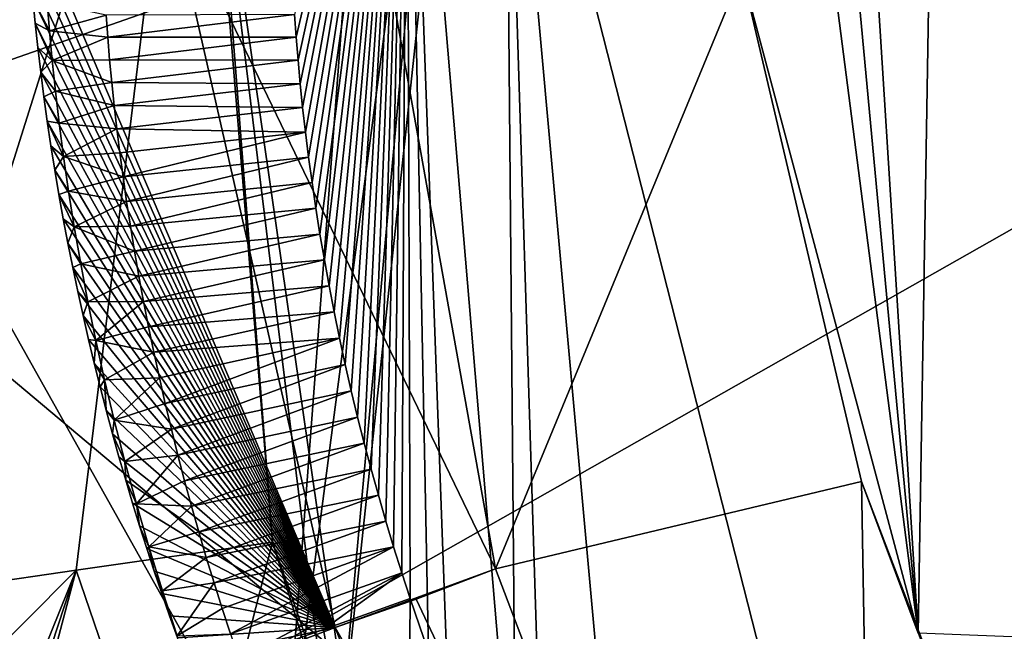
# Model space of a CAD drawing. Header units: millimetres. Extents: x -147 to 294, y -82 to 275.
# Tile 80 of 256: x 222.09 to 225.35, y 150.55 to 152.57. Entities that reach past the tile are written whole.
import ezdxf

# ---------------------------------------------------------------- set-up
doc = ezdxf.new("R2010")
doc.units = ezdxf.units.MM
doc.header["$LTSCALE"] = 67.506716
for name, color, linetype in [('1826', 7, 'CONTINUOUS'), ('3300', 7, 'CONTINUOUS'), ('3423', 7, 'CONTINUOUS'), ('3530', 7, 'CONTINUOUS'), ('3531', 7, 'CONTINUOUS'), ('3842', 7, 'CONTINUOUS'), ('3911', 7, 'CONTINUOUS'), ('3912', 7, 'CONTINUOUS'), ('3921', 7, 'CONTINUOUS'), ('3923', 7, 'CONTINUOUS'), ('3924', 7, 'CONTINUOUS'), ('3993', 7, 'CONTINUOUS'), ('3994', 7, 'CONTINUOUS'), ('3995', 7, 'CONTINUOUS'), ('3996', 7, 'CONTINUOUS'), ('3997', 7, 'CONTINUOUS'), ('3998', 7, 'CONTINUOUS'), ('4002', 7, 'CONTINUOUS'), ('4003', 7, 'CONTINUOUS'), ('4030', 7, 'CONTINUOUS'), ('762', 7, 'CONTINUOUS'), ('978', 7, 'CONTINUOUS')]:
    doc.layers.add(name, color=color, linetype=linetype)

msp = doc.modelspace()

# ---------------------------------------------------------------- linework, layer by layer
at = {"layer": '1826', "linetype": 'CONTINUOUS'}
for points in [[(216.0442, 162.2919, -24.5432), (208.6861, 158.6006, -27.3882), (222.136, 147.8485, -26.4113), (216.0442, 162.2919, -24.5432)], [(223.4599, 156.5902, -24.7119), (216.0442, 162.2919, -24.5432), (222.9578, 149.9564, -25.856), (223.4599, 156.5902, -24.7119)], [(222.9578, 149.9564, -25.856), (216.0442, 162.2919, -24.5432), (223.2893, 147.7271, -26.0178), (222.9578, 149.9564, -25.856)], [(223.2893, 147.7271, -26.0178), (216.0442, 162.2919, -24.5432), (222.7519, 147.7824, -26.1957), (223.2893, 147.7271, -26.0178)], [(222.7519, 147.7824, -26.1957), (216.0442, 162.2919, -24.5432), (222.136, 147.8485, -26.4113), (222.7519, 147.7824, -26.1957)], [(222.136, 147.8485, -26.4113), (208.6861, 158.6006, -27.3882), (221.514, 147.9182, -26.6418), (222.136, 147.8485, -26.4113)]]:
    msp.add_3dface(points, dxfattribs=at)
at = {"layer": '3300', "linetype": 'CONTINUOUS'}
for points in [[(223.4599, 156.5902, -24.7119), (222.9578, 149.9564, -25.856), (223.8761, 156.9551, -24.6531), (223.4599, 156.5902, -24.7119)], [(222.9578, 149.9564, -25.856), (223.1334, 150.0233, -25.8879), (223.8761, 156.9551, -24.6531), (222.9578, 149.9564, -25.856)], [(223.8761, 156.9551, -24.6531), (223.1334, 150.0233, -25.8879), (223.7389, 156.6563, -24.9092), (223.8761, 156.9551, -24.6531)], [(223.7389, 156.6563, -24.9092), (223.1334, 150.0233, -25.8879), (222.7102, 153.4755, -25.6773), (223.7389, 156.6563, -24.9092)], [(223.1334, 150.0233, -25.8879), (223.2041, 150.0527, -26.0464), (222.7102, 153.4755, -25.6773), (223.1334, 150.0233, -25.8879)]]:
    msp.add_3dface(points, dxfattribs=at)
at = {"layer": '3423', "linetype": 'CONTINUOUS'}
for points in [[(222.6768, 154.0417, -26.3854), (222.7102, 153.4755, -25.6773), (222.9265, 150.8457, -26.7926), (222.6768, 154.0417, -26.3854)], [(222.7102, 153.4755, -25.6773), (223.2041, 150.0527, -26.0464), (222.9265, 150.8457, -26.7926), (222.7102, 153.4755, -25.6773)], [(222.9265, 150.8457, -26.7926), (223.2041, 150.0527, -26.0464), (223.0225, 150.5392, -26.8016), (222.9265, 150.8457, -26.7926)]]:
    msp.add_3dface(points, dxfattribs=at)
at = {"layer": '3530', "linetype": 'CONTINUOUS'}
for points in [[(222.9265, 150.8457, -26.7926), (222.635, 149.7033, -27.2046), (222.2774, 150.7523, -27.1741), (222.9265, 150.8457, -26.7926)], [(222.635, 149.7033, -27.2046), (222.9265, 150.8457, -26.7926), (223.0225, 150.5392, -26.8016), (222.635, 149.7033, -27.2046)], [(221.7476, 150.2203, -27.5934), (221.6122, 150.6551, -27.5605), (222.2774, 150.7523, -27.1741), (221.7476, 150.2203, -27.5934)], [(221.8969, 149.8113, -27.6059), (221.7476, 150.2203, -27.5934), (222.2774, 150.7523, -27.1741), (221.8969, 149.8113, -27.6059)], [(221.936, 149.7114, -27.6058), (221.8969, 149.8113, -27.6059), (222.2774, 150.7523, -27.1741), (221.936, 149.7114, -27.6058)], [(221.9751, 149.6116, -27.605), (221.936, 149.7114, -27.6058), (222.2774, 150.7523, -27.1741), (221.9751, 149.6116, -27.605)], [(222.635, 149.7033, -27.2046), (221.9751, 149.6116, -27.605), (222.2774, 150.7523, -27.1741), (222.635, 149.7033, -27.2046)]]:
    msp.add_3dface(points, dxfattribs=at)
at = {"layer": '3531', "linetype": 'CONTINUOUS'}
for points in [[(222.6768, 154.0417, -26.3854), (221.6122, 150.6551, -27.5605), (221.3794, 154.4489, -26.9387), (222.6768, 154.0417, -26.3854)], [(221.6122, 150.6551, -27.5605), (222.6768, 154.0417, -26.3854), (222.2774, 150.7523, -27.1741), (221.6122, 150.6551, -27.5605)], [(222.6768, 154.0417, -26.3854), (222.9265, 150.8457, -26.7926), (222.2774, 150.7523, -27.1741), (222.6768, 154.0417, -26.3854)]]:
    msp.add_3dface(points, dxfattribs=at)
at = {"layer": '3842', "linetype": 'CONTINUOUS'}
for points in [[(223.6966, 153.7869, -23.9178), (225.9175, 145.0693, -24.1648), (225.5381, 157.2287, -23.151), (223.6966, 153.7869, -23.9178)], [(224.0473, 149.9226, -24.2761), (225.9175, 145.0693, -24.1648), (223.6966, 153.7869, -23.9178), (224.0473, 149.9226, -24.2761)]]:
    msp.add_3dface(points, dxfattribs=at)
at = {"layer": '3911', "linetype": 'CONTINUOUS'}
for points in [[(222.9992, 152.5916, -26.4457), (223.0046, 152.5165, -26.4549), (223.3703, 154.08, -24.2859), (222.9992, 152.5916, -26.4457)], [(223.0046, 152.5165, -26.4549), (223.0108, 152.44, -26.4639), (223.3703, 154.08, -24.2859), (223.0046, 152.5165, -26.4549)], [(223.0108, 152.44, -26.4639), (223.018, 152.3622, -26.4727), (223.3703, 154.08, -24.2859), (223.0108, 152.44, -26.4639)], [(223.018, 152.3622, -26.4727), (223.0261, 152.2832, -26.4813), (223.3703, 154.08, -24.2859), (223.018, 152.3622, -26.4727)], [(223.0261, 152.2832, -26.4813), (223.0353, 152.2022, -26.4897), (223.3703, 154.08, -24.2859), (223.0261, 152.2832, -26.4813)], [(223.0353, 152.2022, -26.4897), (223.0456, 152.1195, -26.4979), (223.3703, 154.08, -24.2859), (223.0353, 152.2022, -26.4897)], [(223.0456, 152.1195, -26.4979), (223.0571, 152.0354, -26.5057), (223.3703, 154.08, -24.2859), (223.0456, 152.1195, -26.4979)], [(223.0571, 152.0354, -26.5057), (223.0696, 151.9504, -26.5133), (223.3703, 154.08, -24.2859), (223.0571, 152.0354, -26.5057)], [(223.0696, 151.9504, -26.5133), (223.0832, 151.8649, -26.5203), (223.3703, 154.08, -24.2859), (223.0696, 151.9504, -26.5133)], [(223.0832, 151.8649, -26.5203), (223.0978, 151.7795, -26.527), (223.3703, 154.08, -24.2859), (223.0832, 151.8649, -26.5203)], [(223.0978, 151.7795, -26.527), (223.1134, 151.6939, -26.5331), (223.3703, 154.08, -24.2859), (223.0978, 151.7795, -26.527)], [(223.1134, 151.6939, -26.5331), (223.1301, 151.6075, -26.5389), (223.3703, 154.08, -24.2859), (223.1134, 151.6939, -26.5331)], [(223.1301, 151.6075, -26.5389), (223.1479, 151.5206, -26.5441), (223.3703, 154.08, -24.2859), (223.1301, 151.6075, -26.5389)], [(223.1479, 151.5206, -26.5441), (223.1669, 151.4335, -26.5489), (223.3703, 154.08, -24.2859), (223.1479, 151.5206, -26.5441)], [(223.1669, 151.4335, -26.5489), (223.1868, 151.3462, -26.5532), (223.3703, 154.08, -24.2859), (223.1669, 151.4335, -26.5489)], [(223.1868, 151.3462, -26.5532), (223.2078, 151.2593, -26.557), (223.3703, 154.08, -24.2859), (223.1868, 151.3462, -26.5532)], [(223.2078, 151.2593, -26.557), (223.2296, 151.1728, -26.5602), (223.3703, 154.08, -24.2859), (223.2078, 151.2593, -26.557)], [(223.2296, 151.1728, -26.5602), (223.2525, 151.0866, -26.5629), (223.3703, 154.08, -24.2859), (223.2296, 151.1728, -26.5602)], [(223.2525, 151.0866, -26.5629), (223.2763, 151.0006, -26.565), (223.3703, 154.08, -24.2859), (223.2525, 151.0866, -26.5629)], [(223.2763, 151.0006, -26.565), (223.3011, 150.9149, -26.5667), (223.3703, 154.08, -24.2859), (223.2763, 151.0006, -26.565)], [(223.3011, 150.9149, -26.5667), (223.3268, 150.8294, -26.5678), (223.3703, 154.08, -24.2859), (223.3011, 150.9149, -26.5667)], [(223.3268, 150.8294, -26.5678), (223.3535, 150.7442, -26.5683), (223.3703, 154.08, -24.2859), (223.3268, 150.8294, -26.5678)], [(223.3535, 150.7442, -26.5683), (223.381, 150.6594, -26.5684), (223.3703, 154.08, -24.2859), (223.3535, 150.7442, -26.5683)], [(223.508, 150.3025, -26.5727), (223.7321, 149.7989, -24.7411), (223.3703, 154.08, -24.2859), (223.508, 150.3025, -26.5727)], [(223.4422, 150.4811, -26.5721), (223.508, 150.3025, -26.5727), (223.3703, 154.08, -24.2859), (223.4422, 150.4811, -26.5721)], [(223.381, 150.6594, -26.5684), (223.4422, 150.4811, -26.5721), (223.3703, 154.08, -24.2859), (223.381, 150.6594, -26.5684)]]:
    msp.add_3dface(points, dxfattribs=at)
at = {"layer": '3912', "linetype": 'CONTINUOUS'}
for points in [[(223.7321, 149.7989, -24.7411), (223.6966, 153.7869, -23.9178), (223.3703, 154.08, -24.2859), (223.7321, 149.7989, -24.7411)], [(224.0473, 149.9226, -24.2761), (223.6966, 153.7869, -23.9178), (223.8208, 149.8348, -24.455), (224.0473, 149.9226, -24.2761)], [(223.6966, 153.7869, -23.9178), (223.7321, 149.7989, -24.7411), (223.8208, 149.8348, -24.455), (223.6966, 153.7869, -23.9178)]]:
    msp.add_3dface(points, dxfattribs=at)
at = {"layer": '3921', "linetype": 'CONTINUOUS'}
for points in [[(223.6637, 150.7572, -27.7186), (223.1987, 153.354, -27.4999), (224.4785, 152.7311, -27.1766), (223.6637, 150.7572, -27.7186)], [(224.8737, 151.0463, -27.2607), (223.6637, 150.7572, -27.7186), (224.4785, 152.7311, -27.1766), (224.8737, 151.0463, -27.2607)], [(224.9361, 147.4061, -27.6621), (223.6637, 150.7572, -27.7186), (224.8737, 151.0463, -27.2607), (224.9361, 147.4061, -27.6621)], [(226.5425, 146.6761, -27.1939), (224.9361, 147.4061, -27.6621), (224.8737, 151.0463, -27.2607), (226.5425, 146.6761, -27.1939)]]:
    msp.add_3dface(points, dxfattribs=at)
at = {"layer": '3923', "linetype": 'CONTINUOUS'}
for points in [[(225.0617, 150.5438, -25.4754), (224.7733, 155.107, -26.6763), (225.1373, 155.1498, -24.9672), (225.0617, 150.5438, -25.4754)], [(224.663, 154.8088, -26.8367), (224.7733, 155.107, -26.6763), (225.0617, 150.5438, -25.4754), (224.663, 154.8088, -26.8367)], [(224.5633, 154.4118, -26.9452), (224.663, 154.8088, -26.8367), (225.0617, 150.5438, -25.4754), (224.5633, 154.4118, -26.9452)], [(224.4785, 152.7311, -27.1766), (224.5633, 154.4118, -26.9452), (225.0617, 150.5438, -25.4754), (224.4785, 152.7311, -27.1766)], [(224.8737, 151.0463, -27.2607), (224.4785, 152.7311, -27.1766), (225.0617, 150.5438, -25.4754), (224.8737, 151.0463, -27.2607)]]:
    msp.add_3dface(points, dxfattribs=at)
at = {"layer": '3924', "linetype": 'CONTINUOUS'}
for points in [[(226.5425, 146.6761, -27.1939), (224.8737, 151.0463, -27.2607), (226.7064, 146.2365, -25.4151), (226.5425, 146.6761, -27.1939)], [(224.8737, 151.0463, -27.2607), (225.0617, 150.5438, -25.4754), (226.7064, 146.2365, -25.4151), (224.8737, 151.0463, -27.2607)]]:
    msp.add_3dface(points, dxfattribs=at)
at = {"layer": '3993', "linetype": 'CONTINUOUS'}
for points in [[(223.1987, 153.354, -27.4999), (223.6637, 150.7572, -27.7186), (222.5776, 153.0106, -27.6249), (223.1987, 153.354, -27.4999)], [(222.5776, 153.0106, -27.6249), (223.6637, 150.7572, -27.7186), (223.1341, 150.5633, -27.8299), (222.5776, 153.0106, -27.6249)], [(223.1341, 150.5633, -27.8299), (223.6637, 150.7572, -27.7186), (223.4014, 150.6562, -27.8024), (223.1341, 150.5633, -27.8299)]]:
    msp.add_3dface(points, dxfattribs=at)
at = {"layer": '3994', "linetype": 'CONTINUOUS'}
for points in [[(222.5776, 153.0106, -27.6249), (223.1341, 150.5633, -27.8299), (222.1098, 152.9719, -27.5855), (222.5776, 153.0106, -27.6249)], [(222.1098, 152.9719, -27.5855), (223.1341, 150.5633, -27.8299), (222.1146, 152.8898, -27.598), (222.1098, 152.9719, -27.5855)], [(222.1146, 152.8898, -27.598), (223.1341, 150.5633, -27.8299), (222.1201, 152.8078, -27.6103), (222.1146, 152.8898, -27.598)], [(222.1201, 152.8078, -27.6103), (223.1341, 150.5633, -27.8299), (222.1265, 152.726, -27.6223), (222.1201, 152.8078, -27.6103)], [(222.1265, 152.726, -27.6223), (223.1341, 150.5633, -27.8299), (222.1337, 152.6444, -27.6339), (222.1265, 152.726, -27.6223)], [(222.1337, 152.6444, -27.6339), (223.1341, 150.5633, -27.8299), (222.1417, 152.563, -27.6453), (222.1337, 152.6444, -27.6339)], [(222.1417, 152.563, -27.6453), (223.1341, 150.5633, -27.8299), (222.1505, 152.4818, -27.6563), (222.1417, 152.563, -27.6453)], [(222.1505, 152.4818, -27.6563), (223.1341, 150.5633, -27.8299), (222.1601, 152.4005, -27.6671), (222.1505, 152.4818, -27.6563)], [(222.1601, 152.4005, -27.6671), (223.1341, 150.5633, -27.8299), (222.1705, 152.3193, -27.6775), (222.1601, 152.4005, -27.6671)], [(222.1705, 152.3193, -27.6775), (223.1341, 150.5633, -27.8299), (222.1818, 152.2382, -27.6877), (222.1705, 152.3193, -27.6775)], [(222.1818, 152.2382, -27.6877), (223.1341, 150.5633, -27.8299), (222.1938, 152.1571, -27.6976), (222.1818, 152.2382, -27.6877)], [(222.1938, 152.1571, -27.6976), (223.1341, 150.5633, -27.8299), (222.2066, 152.0762, -27.7071), (222.1938, 152.1571, -27.6976)], [(222.2066, 152.0762, -27.7071), (223.1341, 150.5633, -27.8299), (222.2203, 151.9954, -27.7163), (222.2066, 152.0762, -27.7071)], [(222.2203, 151.9954, -27.7163), (223.1341, 150.5633, -27.8299), (222.2347, 151.9148, -27.7252), (222.2203, 151.9954, -27.7163)], [(222.2347, 151.9148, -27.7252), (223.1341, 150.5633, -27.8299), (222.2499, 151.8345, -27.7337), (222.2347, 151.9148, -27.7252)], [(222.2499, 151.8345, -27.7337), (223.1341, 150.5633, -27.8299), (222.2658, 151.7544, -27.7419), (222.2499, 151.8345, -27.7337)], [(222.2658, 151.7544, -27.7419), (223.1341, 150.5633, -27.8299), (222.2825, 151.6747, -27.7498), (222.2658, 151.7544, -27.7419)], [(222.2825, 151.6747, -27.7498), (223.1341, 150.5633, -27.8299), (222.2999, 151.5953, -27.7573), (222.2825, 151.6747, -27.7498)], [(222.2999, 151.5953, -27.7573), (223.1341, 150.5633, -27.8299), (222.318, 151.5163, -27.7645), (222.2999, 151.5953, -27.7573)], [(222.318, 151.5163, -27.7645), (223.1341, 150.5633, -27.8299), (222.3368, 151.4377, -27.7713), (222.318, 151.5163, -27.7645)], [(222.3368, 151.4377, -27.7713), (223.1341, 150.5633, -27.8299), (222.3563, 151.3595, -27.7777), (222.3368, 151.4377, -27.7713)], [(222.3563, 151.3595, -27.7777), (223.1341, 150.5633, -27.8299), (222.3764, 151.2817, -27.7839), (222.3563, 151.3595, -27.7777)], [(222.3764, 151.2817, -27.7839), (223.1341, 150.5633, -27.8299), (222.3973, 151.2043, -27.7896), (222.3764, 151.2817, -27.7839)], [(222.3973, 151.2043, -27.7896), (223.1341, 150.5633, -27.8299), (222.4188, 151.1273, -27.7951), (222.3973, 151.2043, -27.7896)], [(222.4188, 151.1273, -27.7951), (223.1341, 150.5633, -27.8299), (222.4409, 151.0508, -27.8002), (222.4188, 151.1273, -27.7951)], [(222.4409, 151.0508, -27.8002), (223.1341, 150.5633, -27.8299), (222.4636, 150.9747, -27.8049), (222.4409, 151.0508, -27.8002)], [(222.4636, 150.9747, -27.8049), (223.1341, 150.5633, -27.8299), (222.4869, 150.8991, -27.8093), (222.4636, 150.9747, -27.8049)], [(222.4869, 150.8991, -27.8093), (223.1341, 150.5633, -27.8299), (222.5108, 150.8239, -27.8134), (222.4869, 150.8991, -27.8093)], [(222.5108, 150.8239, -27.8134), (223.1341, 150.5633, -27.8299), (222.5353, 150.7493, -27.8171), (222.5108, 150.8239, -27.8134)], [(222.5353, 150.7493, -27.8171), (223.1341, 150.5633, -27.8299), (222.5603, 150.6753, -27.8206), (222.5353, 150.7493, -27.8171)], [(222.5603, 150.6753, -27.8206), (223.1341, 150.5633, -27.8299), (222.5859, 150.6018, -27.8236), (222.5603, 150.6753, -27.8206)], [(222.5859, 150.6018, -27.8236), (223.1341, 150.5633, -27.8299), (222.612, 150.5289, -27.8264), (222.5859, 150.6018, -27.8236)], [(222.612, 150.5289, -27.8264), (223.1341, 150.5633, -27.8299), (222.6385, 150.4565, -27.8288), (222.612, 150.5289, -27.8264)], [(222.6385, 150.4565, -27.8288), (223.1341, 150.5633, -27.8299), (222.6656, 150.3848, -27.831), (222.6385, 150.4565, -27.8288)]]:
    msp.add_3dface(points, dxfattribs=at)
at = {"layer": '3995', "linetype": 'CONTINUOUS'}
for points in [[(222.1337, 152.6444, -27.6339), (222.1417, 152.563, -27.6453), (222.189, 152.5372, -27.0486), (222.1337, 152.6444, -27.6339)], [(222.1814, 152.6307, -27.0355), (222.1337, 152.6444, -27.6339), (222.189, 152.5372, -27.0486), (222.1814, 152.6307, -27.0355)], [(222.1417, 152.563, -27.6453), (222.1505, 152.4818, -27.6563), (222.198, 152.4394, -27.062), (222.1417, 152.563, -27.6453)], [(222.189, 152.5372, -27.0486), (222.1417, 152.563, -27.6453), (222.198, 152.4394, -27.062), (222.189, 152.5372, -27.0486)], [(222.1505, 152.4818, -27.6563), (222.1601, 152.4005, -27.6671), (222.198, 152.4394, -27.062), (222.1505, 152.4818, -27.6563)], [(222.198, 152.4394, -27.062), (222.1601, 152.4005, -27.6671), (222.2087, 152.3376, -27.0755), (222.198, 152.4394, -27.062)], [(222.1601, 152.4005, -27.6671), (222.1705, 152.3193, -27.6775), (222.2087, 152.3376, -27.0755), (222.1601, 152.4005, -27.6671)], [(222.2087, 152.3376, -27.0755), (222.1705, 152.3193, -27.6775), (222.2211, 152.2316, -27.0891), (222.2087, 152.3376, -27.0755)], [(222.1705, 152.3193, -27.6775), (222.1818, 152.2382, -27.6877), (222.2211, 152.2316, -27.0891), (222.1705, 152.3193, -27.6775)], [(222.1818, 152.2382, -27.6877), (222.1938, 152.1571, -27.6976), (222.2355, 152.1215, -27.1026), (222.1818, 152.2382, -27.6877)], [(222.2211, 152.2316, -27.0891), (222.1818, 152.2382, -27.6877), (222.2355, 152.1215, -27.1026), (222.2211, 152.2316, -27.0891)], [(222.1938, 152.1571, -27.6976), (222.2066, 152.0762, -27.7071), (222.2355, 152.1215, -27.1026), (222.1938, 152.1571, -27.6976)], [(222.2355, 152.1215, -27.1026), (222.2066, 152.0762, -27.7071), (222.2521, 152.007, -27.1162), (222.2355, 152.1215, -27.1026)], [(222.2066, 152.0762, -27.7071), (222.2203, 151.9954, -27.7163), (222.2521, 152.007, -27.1162), (222.2066, 152.0762, -27.7071)], [(222.2521, 152.007, -27.1162), (222.2203, 151.9954, -27.7163), (222.271, 151.8883, -27.1295), (222.2521, 152.007, -27.1162)], [(222.2203, 151.9954, -27.7163), (222.2347, 151.9148, -27.7252), (222.271, 151.8883, -27.1295), (222.2203, 151.9954, -27.7163)], [(222.2347, 151.9148, -27.7252), (222.2499, 151.8345, -27.7337), (222.271, 151.8883, -27.1295), (222.2347, 151.9148, -27.7252)], [(222.271, 151.8883, -27.1295), (222.2499, 151.8345, -27.7337), (222.2923, 151.7661, -27.1426), (222.271, 151.8883, -27.1295)], [(222.2499, 151.8345, -27.7337), (222.2658, 151.7544, -27.7419), (222.2923, 151.7661, -27.1426), (222.2499, 151.8345, -27.7337)], [(222.2923, 151.7661, -27.1426), (222.2658, 151.7544, -27.7419), (222.316, 151.6409, -27.1552), (222.2923, 151.7661, -27.1426)], [(222.2658, 151.7544, -27.7419), (222.2825, 151.6747, -27.7498), (222.316, 151.6409, -27.1552), (222.2658, 151.7544, -27.7419)], [(222.2825, 151.6747, -27.7498), (222.2999, 151.5953, -27.7573), (222.316, 151.6409, -27.1552), (222.2825, 151.6747, -27.7498)], [(222.316, 151.6409, -27.1552), (222.2999, 151.5953, -27.7573), (222.3423, 151.5131, -27.1673), (222.316, 151.6409, -27.1552)], [(222.2999, 151.5953, -27.7573), (222.318, 151.5163, -27.7645), (222.3423, 151.5131, -27.1673), (222.2999, 151.5953, -27.7573)], [(222.318, 151.5163, -27.7645), (222.3368, 151.4377, -27.7713), (222.3423, 151.5131, -27.1673), (222.318, 151.5163, -27.7645)], [(222.3423, 151.5131, -27.1673), (222.3368, 151.4377, -27.7713), (222.3713, 151.3823, -27.1788), (222.3423, 151.5131, -27.1673)], [(222.3368, 151.4377, -27.7713), (222.3563, 151.3595, -27.7777), (222.3713, 151.3823, -27.1788), (222.3368, 151.4377, -27.7713)], [(222.3563, 151.3595, -27.7777), (222.3764, 151.2817, -27.7839), (222.3713, 151.3823, -27.1788), (222.3563, 151.3595, -27.7777)], [(222.3713, 151.3823, -27.1788), (222.3764, 151.2817, -27.7839), (222.4031, 151.2486, -27.1897), (222.3713, 151.3823, -27.1788)], [(222.3764, 151.2817, -27.7839), (222.3973, 151.2043, -27.7896), (222.4031, 151.2486, -27.1897), (222.3764, 151.2817, -27.7839)], [(222.4031, 151.2486, -27.1897), (222.3973, 151.2043, -27.7896), (222.4381, 151.1119, -27.1998), (222.4031, 151.2486, -27.1897)], [(222.3973, 151.2043, -27.7896), (222.4188, 151.1273, -27.7951), (222.4381, 151.1119, -27.1998), (222.3973, 151.2043, -27.7896)], [(222.4188, 151.1273, -27.7951), (222.4409, 151.0508, -27.8002), (222.4381, 151.1119, -27.1998), (222.4188, 151.1273, -27.7951)], [(222.4381, 151.1119, -27.1998), (222.4409, 151.0508, -27.8002), (222.4763, 150.9721, -27.2092), (222.4381, 151.1119, -27.1998)], [(222.4409, 151.0508, -27.8002), (222.4636, 150.9747, -27.8049), (222.4763, 150.9721, -27.2092), (222.4409, 151.0508, -27.8002)], [(222.4636, 150.9747, -27.8049), (222.4869, 150.8991, -27.8093), (222.4763, 150.9721, -27.2092), (222.4636, 150.9747, -27.8049)], [(222.4763, 150.9721, -27.2092), (222.4869, 150.8991, -27.8093), (222.5178, 150.8294, -27.2177), (222.4763, 150.9721, -27.2092)], [(222.4869, 150.8991, -27.8093), (222.5108, 150.8239, -27.8134), (222.5178, 150.8294, -27.2177), (222.4869, 150.8991, -27.8093)], [(222.5108, 150.8239, -27.8134), (222.5353, 150.7493, -27.8171), (222.5178, 150.8294, -27.2177), (222.5108, 150.8239, -27.8134)], [(222.5178, 150.8294, -27.2177), (222.5353, 150.7493, -27.8171), (222.5629, 150.6839, -27.2253), (222.5178, 150.8294, -27.2177)], [(222.5353, 150.7493, -27.8171), (222.5603, 150.6753, -27.8206), (222.5629, 150.6839, -27.2253), (222.5353, 150.7493, -27.8171)], [(222.5603, 150.6753, -27.8206), (222.5859, 150.6018, -27.8236), (222.5629, 150.6839, -27.2253), (222.5603, 150.6753, -27.8206)], [(222.5629, 150.6839, -27.2253), (222.5859, 150.6018, -27.8236), (222.6116, 150.5358, -27.2317), (222.5629, 150.6839, -27.2253)], [(222.5859, 150.6018, -27.8236), (222.612, 150.5289, -27.8264), (222.6116, 150.5358, -27.2317), (222.5859, 150.6018, -27.8236)]]:
    msp.add_3dface(points, dxfattribs=at)
at = {"layer": '3996', "linetype": 'CONTINUOUS'}
for points in [[(222.1814, 152.6307, -27.0355), (222.189, 152.5372, -27.0486), (222.376, 152.5893, -26.7589), (222.1814, 152.6307, -27.0355)], [(222.376, 152.5893, -26.7589), (222.189, 152.5372, -27.0486), (222.3815, 152.5163, -26.7689), (222.376, 152.5893, -26.7589)], [(222.189, 152.5372, -27.0486), (222.198, 152.4394, -27.062), (222.3815, 152.5163, -26.7689), (222.189, 152.5372, -27.0486)], [(222.3815, 152.5163, -26.7689), (222.198, 152.4394, -27.062), (222.3878, 152.442, -26.7788), (222.3815, 152.5163, -26.7689)], [(222.3878, 152.442, -26.7788), (222.198, 152.4394, -27.062), (222.395, 152.3667, -26.7886), (222.3878, 152.442, -26.7788)], [(222.198, 152.4394, -27.062), (222.2087, 152.3376, -27.0755), (222.395, 152.3667, -26.7886), (222.198, 152.4394, -27.062)], [(222.395, 152.3667, -26.7886), (222.2087, 152.3376, -27.0755), (222.403, 152.2902, -26.7983), (222.395, 152.3667, -26.7886)], [(222.2087, 152.3376, -27.0755), (222.2211, 152.2316, -27.0891), (222.403, 152.2902, -26.7983), (222.2087, 152.3376, -27.0755)], [(222.403, 152.2902, -26.7983), (222.2211, 152.2316, -27.0891), (222.4118, 152.2128, -26.8077), (222.403, 152.2902, -26.7983)], [(222.2211, 152.2316, -27.0891), (222.2355, 152.1215, -27.1026), (222.4118, 152.2128, -26.8077), (222.2211, 152.2316, -27.0891)], [(222.4118, 152.2128, -26.8077), (222.2355, 152.1215, -27.1026), (222.4215, 152.1341, -26.8171), (222.4118, 152.2128, -26.8077)], [(222.4215, 152.1341, -26.8171), (222.2355, 152.1215, -27.1026), (222.4323, 152.0541, -26.8263), (222.4215, 152.1341, -26.8171)], [(222.2355, 152.1215, -27.1026), (222.2521, 152.007, -27.1162), (222.4323, 152.0541, -26.8263), (222.2355, 152.1215, -27.1026)], [(222.4323, 152.0541, -26.8263), (222.2521, 152.007, -27.1162), (222.4439, 151.9729, -26.8353), (222.4323, 152.0541, -26.8263)], [(222.2521, 152.007, -27.1162), (222.271, 151.8883, -27.1295), (222.4439, 151.9729, -26.8353), (222.2521, 152.007, -27.1162)], [(222.4439, 151.9729, -26.8353), (222.271, 151.8883, -27.1295), (222.4566, 151.8909, -26.844), (222.4439, 151.9729, -26.8353)], [(222.4566, 151.8909, -26.844), (222.271, 151.8883, -27.1295), (222.4702, 151.8082, -26.8525), (222.4566, 151.8909, -26.844)], [(222.271, 151.8883, -27.1295), (222.2923, 151.7661, -27.1426), (222.4702, 151.8082, -26.8525), (222.271, 151.8883, -27.1295)], [(222.4702, 151.8082, -26.8525), (222.2923, 151.7661, -27.1426), (222.4848, 151.7252, -26.8606), (222.4702, 151.8082, -26.8525)], [(222.2923, 151.7661, -27.1426), (222.316, 151.6409, -27.1552), (222.4848, 151.7252, -26.8606), (222.2923, 151.7661, -27.1426)], [(222.4848, 151.7252, -26.8606), (222.316, 151.6409, -27.1552), (222.5002, 151.642, -26.8684), (222.4848, 151.7252, -26.8606)], [(222.316, 151.6409, -27.1552), (222.3423, 151.5131, -27.1673), (222.5002, 151.642, -26.8684), (222.316, 151.6409, -27.1552)], [(222.5002, 151.642, -26.8684), (222.3423, 151.5131, -27.1673), (222.5166, 151.5584, -26.8758), (222.5002, 151.642, -26.8684)], [(222.5166, 151.5584, -26.8758), (222.3423, 151.5131, -27.1673), (222.5341, 151.474, -26.883), (222.5166, 151.5584, -26.8758)], [(222.3423, 151.5131, -27.1673), (222.3713, 151.3823, -27.1788), (222.5341, 151.474, -26.883), (222.3423, 151.5131, -27.1673)], [(222.5341, 151.474, -26.883), (222.3713, 151.3823, -27.1788), (222.5525, 151.3892, -26.8898), (222.5341, 151.474, -26.883)], [(222.3713, 151.3823, -27.1788), (222.4031, 151.2486, -27.1897), (222.5525, 151.3892, -26.8898), (222.3713, 151.3823, -27.1788)], [(222.5525, 151.3892, -26.8898), (222.4031, 151.2486, -27.1897), (222.5719, 151.3041, -26.8962), (222.5525, 151.3892, -26.8898)], [(222.5719, 151.3041, -26.8962), (222.4031, 151.2486, -27.1897), (222.5923, 151.2188, -26.9022), (222.5719, 151.3041, -26.8962)], [(222.4031, 151.2486, -27.1897), (222.4381, 151.1119, -27.1998), (222.5923, 151.2188, -26.9022), (222.4031, 151.2486, -27.1897)], [(222.5923, 151.2188, -26.9022), (222.4381, 151.1119, -27.1998), (222.6136, 151.1337, -26.9078), (222.5923, 151.2188, -26.9022)], [(222.4381, 151.1119, -27.1998), (222.4763, 150.9721, -27.2092), (222.6136, 151.1337, -26.9078), (222.4381, 151.1119, -27.1998)], [(222.6136, 151.1337, -26.9078), (222.4763, 150.9721, -27.2092), (222.6357, 151.0488, -26.913), (222.6136, 151.1337, -26.9078)], [(222.6357, 151.0488, -26.913), (222.4763, 150.9721, -27.2092), (222.6587, 150.9642, -26.9178), (222.6357, 151.0488, -26.913)], [(222.4763, 150.9721, -27.2092), (222.5178, 150.8294, -27.2177), (222.6587, 150.9642, -26.9178), (222.4763, 150.9721, -27.2092)], [(222.6587, 150.9642, -26.9178), (222.5178, 150.8294, -27.2177), (222.6826, 150.8796, -26.9221), (222.6587, 150.9642, -26.9178)], [(222.6826, 150.8796, -26.9221), (222.5178, 150.8294, -27.2177), (222.7074, 150.7951, -26.9261), (222.6826, 150.8796, -26.9221)], [(222.5178, 150.8294, -27.2177), (222.5629, 150.6839, -27.2253), (222.7074, 150.7951, -26.9261), (222.5178, 150.8294, -27.2177)], [(222.7074, 150.7951, -26.9261), (222.5629, 150.6839, -27.2253), (222.7331, 150.7106, -26.9296), (222.7074, 150.7951, -26.9261)], [(222.5629, 150.6839, -27.2253), (222.6116, 150.5358, -27.2317), (222.7331, 150.7106, -26.9296), (222.5629, 150.6839, -27.2253)], [(222.7331, 150.7106, -26.9296), (222.6116, 150.5358, -27.2317), (222.7597, 150.6263, -26.9327), (222.7331, 150.7106, -26.9296)], [(222.7597, 150.6263, -26.9327), (222.6116, 150.5358, -27.2317), (222.7872, 150.542, -26.9354), (222.7597, 150.6263, -26.9327)]]:
    msp.add_3dface(points, dxfattribs=at)
at = {"layer": '3997', "linetype": 'CONTINUOUS'}
for points in [[(222.9992, 152.5916, -26.4457), (222.376, 152.5893, -26.7589), (222.3815, 152.5163, -26.7689), (222.9992, 152.5916, -26.4457)], [(223.0046, 152.5165, -26.4549), (222.9992, 152.5916, -26.4457), (222.3815, 152.5163, -26.7689), (223.0046, 152.5165, -26.4549)], [(223.0046, 152.5165, -26.4549), (222.3815, 152.5163, -26.7689), (222.3878, 152.442, -26.7788), (223.0046, 152.5165, -26.4549)], [(223.0108, 152.44, -26.4639), (223.0046, 152.5165, -26.4549), (222.3878, 152.442, -26.7788), (223.0108, 152.44, -26.4639)], [(223.0108, 152.44, -26.4639), (222.3878, 152.442, -26.7788), (222.395, 152.3667, -26.7886), (223.0108, 152.44, -26.4639)], [(223.018, 152.3622, -26.4727), (223.0108, 152.44, -26.4639), (222.395, 152.3667, -26.7886), (223.018, 152.3622, -26.4727)], [(223.018, 152.3622, -26.4727), (222.395, 152.3667, -26.7886), (222.403, 152.2902, -26.7983), (223.018, 152.3622, -26.4727)], [(223.0261, 152.2832, -26.4813), (223.018, 152.3622, -26.4727), (222.403, 152.2902, -26.7983), (223.0261, 152.2832, -26.4813)], [(223.0261, 152.2832, -26.4813), (222.403, 152.2902, -26.7983), (222.4118, 152.2128, -26.8077), (223.0261, 152.2832, -26.4813)], [(223.0353, 152.2022, -26.4897), (223.0261, 152.2832, -26.4813), (222.4118, 152.2128, -26.8077), (223.0353, 152.2022, -26.4897)], [(223.0353, 152.2022, -26.4897), (222.4118, 152.2128, -26.8077), (222.4215, 152.1341, -26.8171), (223.0353, 152.2022, -26.4897)], [(223.0353, 152.2022, -26.4897), (222.4215, 152.1341, -26.8171), (222.4323, 152.0541, -26.8263), (223.0353, 152.2022, -26.4897)], [(223.0456, 152.1195, -26.4979), (223.0353, 152.2022, -26.4897), (222.4323, 152.0541, -26.8263), (223.0456, 152.1195, -26.4979)], [(223.0456, 152.1195, -26.4979), (222.4323, 152.0541, -26.8263), (222.4439, 151.9729, -26.8353), (223.0456, 152.1195, -26.4979)], [(223.0571, 152.0354, -26.5057), (223.0456, 152.1195, -26.4979), (222.4439, 151.9729, -26.8353), (223.0571, 152.0354, -26.5057)], [(223.0571, 152.0354, -26.5057), (222.4439, 151.9729, -26.8353), (222.4566, 151.8909, -26.844), (223.0571, 152.0354, -26.5057)], [(223.0696, 151.9504, -26.5133), (223.0571, 152.0354, -26.5057), (222.4566, 151.8909, -26.844), (223.0696, 151.9504, -26.5133)], [(223.0696, 151.9504, -26.5133), (222.4566, 151.8909, -26.844), (222.4702, 151.8082, -26.8525), (223.0696, 151.9504, -26.5133)], [(223.0832, 151.8649, -26.5203), (223.0696, 151.9504, -26.5133), (222.4702, 151.8082, -26.8525), (223.0832, 151.8649, -26.5203)], [(223.0832, 151.8649, -26.5203), (222.4702, 151.8082, -26.8525), (222.4848, 151.7252, -26.8606), (223.0832, 151.8649, -26.5203)], [(223.0978, 151.7795, -26.527), (223.0832, 151.8649, -26.5203), (222.4848, 151.7252, -26.8606), (223.0978, 151.7795, -26.527)], [(223.0978, 151.7795, -26.527), (222.4848, 151.7252, -26.8606), (222.5002, 151.642, -26.8684), (223.0978, 151.7795, -26.527)], [(223.1134, 151.6939, -26.5331), (223.0978, 151.7795, -26.527), (222.5002, 151.642, -26.8684), (223.1134, 151.6939, -26.5331)], [(223.1134, 151.6939, -26.5331), (222.5002, 151.642, -26.8684), (222.5166, 151.5584, -26.8758), (223.1134, 151.6939, -26.5331)], [(223.1301, 151.6075, -26.5389), (223.1134, 151.6939, -26.5331), (222.5166, 151.5584, -26.8758), (223.1301, 151.6075, -26.5389)], [(223.1301, 151.6075, -26.5389), (222.5166, 151.5584, -26.8758), (222.5341, 151.474, -26.883), (223.1301, 151.6075, -26.5389)], [(223.1479, 151.5206, -26.5441), (223.1301, 151.6075, -26.5389), (222.5341, 151.474, -26.883), (223.1479, 151.5206, -26.5441)], [(223.1479, 151.5206, -26.5441), (222.5341, 151.474, -26.883), (222.5525, 151.3892, -26.8898), (223.1479, 151.5206, -26.5441)], [(223.1479, 151.5206, -26.5441), (222.5525, 151.3892, -26.8898), (222.5719, 151.3041, -26.8962), (223.1479, 151.5206, -26.5441)], [(223.1669, 151.4335, -26.5489), (223.1479, 151.5206, -26.5441), (222.5719, 151.3041, -26.8962), (223.1669, 151.4335, -26.5489)], [(223.1669, 151.4335, -26.5489), (222.5719, 151.3041, -26.8962), (222.5923, 151.2188, -26.9022), (223.1669, 151.4335, -26.5489)], [(223.1868, 151.3462, -26.5532), (223.1669, 151.4335, -26.5489), (222.5923, 151.2188, -26.9022), (223.1868, 151.3462, -26.5532)], [(223.1868, 151.3462, -26.5532), (222.5923, 151.2188, -26.9022), (222.6136, 151.1337, -26.9078), (223.1868, 151.3462, -26.5532)], [(223.2078, 151.2593, -26.557), (223.1868, 151.3462, -26.5532), (222.6136, 151.1337, -26.9078), (223.2078, 151.2593, -26.557)], [(223.2078, 151.2593, -26.557), (222.6136, 151.1337, -26.9078), (222.6357, 151.0488, -26.913), (223.2078, 151.2593, -26.557)], [(223.2296, 151.1728, -26.5602), (223.2078, 151.2593, -26.557), (222.6357, 151.0488, -26.913), (223.2296, 151.1728, -26.5602)], [(223.2296, 151.1728, -26.5602), (222.6357, 151.0488, -26.913), (222.6587, 150.9642, -26.9178), (223.2296, 151.1728, -26.5602)], [(223.2525, 151.0866, -26.5629), (223.2296, 151.1728, -26.5602), (222.6587, 150.9642, -26.9178), (223.2525, 151.0866, -26.5629)], [(223.2525, 151.0866, -26.5629), (222.6587, 150.9642, -26.9178), (222.6826, 150.8796, -26.9221), (223.2525, 151.0866, -26.5629)], [(223.2763, 151.0006, -26.565), (223.2525, 151.0866, -26.5629), (222.6826, 150.8796, -26.9221), (223.2763, 151.0006, -26.565)], [(223.2763, 151.0006, -26.565), (222.6826, 150.8796, -26.9221), (222.7074, 150.7951, -26.9261), (223.2763, 151.0006, -26.565)], [(223.3011, 150.9149, -26.5667), (223.2763, 151.0006, -26.565), (222.7074, 150.7951, -26.9261), (223.3011, 150.9149, -26.5667)], [(223.3011, 150.9149, -26.5667), (222.7074, 150.7951, -26.9261), (222.7331, 150.7106, -26.9296), (223.3011, 150.9149, -26.5667)], [(223.3268, 150.8294, -26.5678), (223.3011, 150.9149, -26.5667), (222.7331, 150.7106, -26.9296), (223.3268, 150.8294, -26.5678)], [(223.3268, 150.8294, -26.5678), (222.7331, 150.7106, -26.9296), (222.7597, 150.6263, -26.9327), (223.3268, 150.8294, -26.5678)], [(223.3268, 150.8294, -26.5678), (222.7597, 150.6263, -26.9327), (222.7872, 150.542, -26.9354), (223.3268, 150.8294, -26.5678)], [(223.3535, 150.7442, -26.5683), (223.3268, 150.8294, -26.5678), (222.7872, 150.542, -26.9354), (223.3535, 150.7442, -26.5683)], [(223.3535, 150.7442, -26.5683), (222.7872, 150.542, -26.9354), (222.8155, 150.4578, -26.9377), (223.3535, 150.7442, -26.5683)], [(223.3535, 150.7442, -26.5683), (222.8155, 150.4578, -26.9377), (223.0949, 150.5568, -26.7555), (223.3535, 150.7442, -26.5683)], [(223.381, 150.6594, -26.5684), (223.3535, 150.7442, -26.5683), (223.0949, 150.5568, -26.7555), (223.381, 150.6594, -26.5684)]]:
    msp.add_3dface(points, dxfattribs=at)
at = {"layer": '3998', "linetype": 'CONTINUOUS'}
for points in [[(223.381, 150.6594, -26.5684), (223.0949, 150.5568, -26.7555), (223.3688, 149.0098, -26.9247), (223.381, 150.6594, -26.5684)], [(223.4422, 150.4811, -26.5721), (223.381, 150.6594, -26.5684), (223.3688, 149.0098, -26.9247), (223.4422, 150.4811, -26.5721)], [(223.0949, 150.5568, -26.7555), (222.8155, 150.4578, -26.9377), (223.3688, 149.0098, -26.9247), (223.0949, 150.5568, -26.7555)]]:
    msp.add_3dface(points, dxfattribs=at)
at = {"layer": '4002', "linetype": 'CONTINUOUS'}
msp.add_3dface([(222.6656, 150.3848, -27.831), (223.1341, 150.5633, -27.8299), (224.4812, 147.062, -27.7621), (222.6656, 150.3848, -27.831)], dxfattribs=at)
at = {"layer": '4003', "linetype": 'CONTINUOUS'}
for points in [[(223.6637, 150.7572, -27.7186), (224.9361, 147.4061, -27.6621), (223.4014, 150.6562, -27.8024), (223.6637, 150.7572, -27.7186)], [(224.9361, 147.4061, -27.6621), (223.1341, 150.5633, -27.8299), (223.4014, 150.6562, -27.8024), (224.9361, 147.4061, -27.6621)], [(223.1341, 150.5633, -27.8299), (224.9361, 147.4061, -27.6621), (224.4812, 147.062, -27.7621), (223.1341, 150.5633, -27.8299)]]:
    msp.add_3dface(points, dxfattribs=at)
at = {"layer": '4030', "linetype": 'CONTINUOUS'}
for points in [[(225.1373, 155.1498, -24.9672), (228.4751, 158.2655, -24.2268), (234.9109, 150.1594, -24.658), (225.1373, 155.1498, -24.9672)], [(225.0617, 150.5438, -25.4754), (225.1373, 155.1498, -24.9672), (234.9109, 150.1594, -24.658), (225.0617, 150.5438, -25.4754)]]:
    msp.add_3dface(points, dxfattribs=at)
at = {"layer": '762', "linetype": 'CONTINUOUS'}
for points in [[(218.4404, 160.0349, -49.3573), (231.9829, 155.9202, -52.4645), (221.1754, 152.1313, -50.3494), (218.4404, 160.0349, -49.3573)], [(231.9829, 155.9202, -52.4645), (231.8973, 143.1213, -53.2774), (221.1754, 152.1313, -50.3494), (231.9829, 155.9202, -52.4645)], [(221.1754, 152.1313, -50.3494), (222.4333, 142.8278, -50.896), (211.9492, 149.8707, -45.6933), (221.1754, 152.1313, -50.3494)], [(221.1754, 152.1313, -50.3494), (231.8973, 143.1213, -53.2774), (222.4333, 142.8278, -50.896), (221.1754, 152.1313, -50.3494)]]:
    msp.add_3dface(points, dxfattribs=at)
at = {"layer": '978', "linetype": 'CONTINUOUS'}
for points in [[(215.6885, 151.4134, -45.7574), (232.1917, 155.7539, -50.4823), (213, 156.4626, -45.059), (215.6885, 151.4134, -45.7574)], [(217.1615, 147.2214, -46.1762), (232.1917, 155.7539, -50.4823), (215.6885, 151.4134, -45.7574), (217.1615, 147.2214, -46.1762)], [(218.2013, 142.6009, -46.4617), (232.1917, 155.7539, -50.4823), (217.1615, 147.2214, -46.1762), (218.2013, 142.6009, -46.4617)], [(218.2091, 142.5556, -46.4633), (232.1917, 155.7539, -50.4823), (218.2013, 142.6009, -46.4617), (218.2091, 142.5556, -46.4633)], [(218.2167, 142.5108, -46.465), (232.1917, 155.7539, -50.4823), (218.2091, 142.5556, -46.4633), (218.2167, 142.5108, -46.465)], [(219.409, 142.6038, -47.1891), (232.1917, 155.7539, -50.4823), (218.2167, 142.5108, -46.465), (219.409, 142.6038, -47.1891)], [(220.6392, 142.6892, -47.8627), (232.1917, 155.7539, -50.4823), (219.409, 142.6038, -47.1891), (220.6392, 142.6892, -47.8627)], [(226.1701, 142.9566, -50.0986), (232.1917, 155.7539, -50.4823), (220.6392, 142.6892, -47.8627), (226.1701, 142.9566, -50.0986)]]:
    msp.add_3dface(points, dxfattribs=at)

doc.saveas('drawing.dxf')
